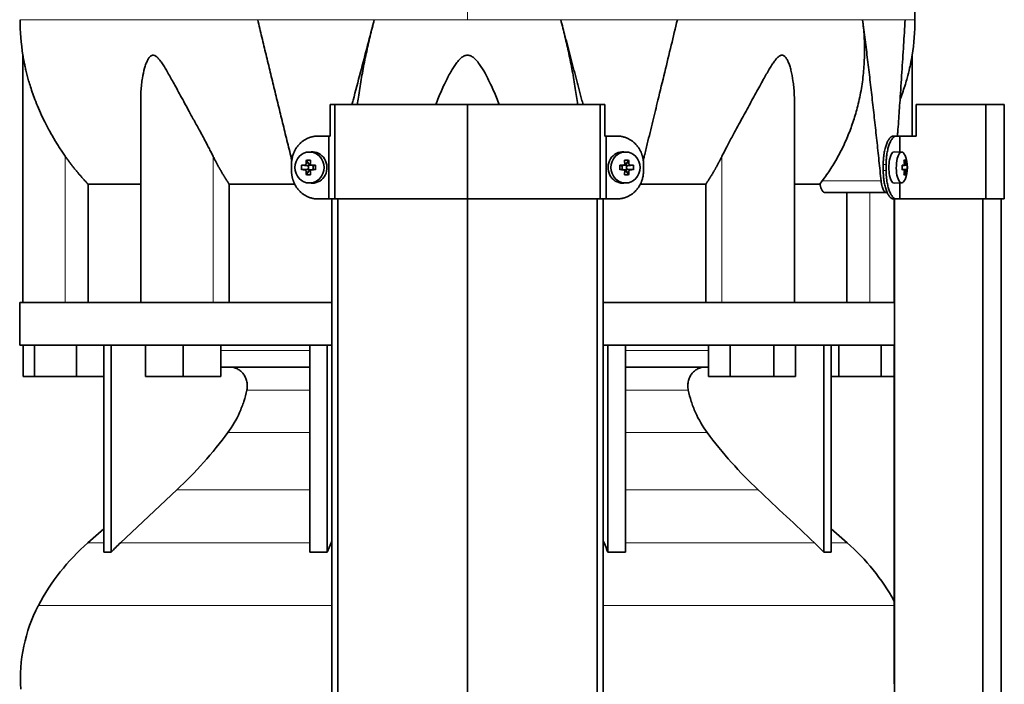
# Model space of a CAD drawing. Header units: millimetres. Extents: x 348 to 1239, y -1878 to 1712.
# Tile 21 of 28: x 355 to 669, y 765 to 976. Entities that reach past the tile are written whole.
import ezdxf

# ---------------------------------------------------------------- set-up
doc = ezdxf.new("R2010")
doc.units = ezdxf.units.MM
for name, color, linetype in [('M5X8_UNI7687', 7, 'Continuous'), ('MID_344-4', 7, 'Continuous'), ('VSI344-454_TERMI', 7, 'Continuous'), ('VSI344-454_TESTA', 7, 'Continuous'), ('VSI344_DIFFUSORE', 7, 'Continuous')]:
    doc.layers.add(name, color=color, linetype=linetype)

# ---------------------------------------------------------------- blocks, each defined once
blk = doc.blocks.new('SE')
at = {"layer": 'M5X8_UNI7687', "color": 7, "linetype": 'Continuous', "lineweight": 35}
for p, q in [((447.93, 934.22), (447.08, 934.15)), ((548.35, 934.15), (547.5, 934.22)), ((635.87, 934.16), (633.52, 934.23)), ((446.45, 931.57), (447.21, 930.27)), ((548.98, 931.57), (548.22, 930.27)), ((637.03, 931.57), (636.61, 931.26)), ((444.9, 929.93), (446.74, 929.77)), ((444.9, 928.54), (446.74, 928.7)), ((446.45, 926.9), (447.21, 928.2)), ((447.14, 928.67), (447.14, 929.8)), ((447.32, 929.98), (447.94, 929.98)), ((447.96, 928.48), (447.32, 928.48)), ((448.02, 929.97), (448.6, 929.77)), ((448.6, 928.7), (448.02, 928.5)), ((448.55, 929.79), (448.55, 928.68)), ((449.29, 929.93), (448.68, 929.77)), ((449.29, 928.54), (448.68, 928.7)), ((546.14, 929.93), (546.75, 929.77)), ((546.14, 928.54), (546.75, 928.7)), ((546.83, 929.77), (547.41, 929.97)), ((547.41, 928.5), (546.83, 928.7)), ((546.88, 928.68), (546.88, 929.79)), ((547.47, 929.98), (548.11, 929.98)), ((548.11, 928.48), (547.49, 928.48)), ((548.98, 926.9), (548.22, 928.2)), ((548.29, 929.8), (548.29, 928.67)), ((550.53, 929.93), (548.69, 929.77)), ((550.53, 928.54), (548.69, 928.7)), ((635.99, 929.89), (636.57, 929.95)), ((637.39, 929.94), (635.99, 929.82)), ((637.59, 929.93), (635.99, 929.81)), ((637.59, 928.54), (635.99, 928.66)), ((635.99, 928.65), (637.39, 928.52)), ((636.57, 928.52), (635.99, 928.58)), ((447.08, 924.32), (447.93, 924.25)), ((547.5, 924.25), (548.35, 924.32)), ((633.52, 924.23), (635.87, 924.3)), ((637.03, 926.9), (636.61, 927.21))]:
    blk.add_line(p, q, dxfattribs=at)
at = {"layer": 'M5X8_UNI7687', "color": 4, "linetype": 'Continuous', "lineweight": 9}
for p, q in [((446.74, 929.77), (445.89, 929.94)), ((445.89, 928.52), (446.74, 928.7)), ((446.36, 930.44), (447.21, 930.27)), ((447.21, 928.2), (446.36, 928.03)), ((448.16, 929.94), (448.68, 929.77)), ((448.68, 928.7), (448.16, 928.52)), ((546.75, 929.77), (547.27, 929.94)), ((547.27, 928.52), (546.75, 928.7)), ((548.22, 930.27), (549.07, 930.44)), ((549.07, 928.03), (548.22, 928.2)), ((549.54, 929.94), (548.69, 929.77)), ((548.69, 928.7), (549.54, 928.52)), ((635.99, 929.89), (636.57, 929.94)), ((636.57, 928.52), (635.99, 928.58)), ((636.73, 930.4), (637.22, 930.44)), ((637.22, 928.03), (636.73, 928.07))]:
    blk.add_line(p, q, dxfattribs=at)
at = {"layer": 'M5X8_UNI7687', "color": 7, "linetype": 'Continuous', "lineweight": 35}
for centre, radius, start, end in [((627.67, 929.23), 10, 337.7946, 22.2054), ((456.07, 929.23), 11.19, 176.4519, 183.5481), ((415.34, 929.23), 33.96, 358.8317, 1.1683), ((580.09, 929.23), 33.96, 178.8317, 181.1683), ((539.36, 929.23), 11.19, 356.4519, 3.5481), ((627.99, 929.23), 9.62, 355.8727, 4.1273)]:
    blk.add_arc(centre, radius, start, end, dxfattribs=at)
for centre in [(447.44, 929.23), (547.99, 929.23)]:
    blk.add_ellipse(centre, major_axis=(0, -4.93), ratio=0.939693, dxfattribs=at)
for centre, major_axis, ratio, start_param, end_param in [((448.29, 929.23), (0, -5), 0.939693, 0, 3.218028), ((547.14, 929.23), (0, -5), 0.939693, 3.065157, 6.283185), ((633.5, 929.23), (0, 5), 0.34202, 0, 3.151709), ((635.85, 929.23), (0, 4.93), 0.34202, 0, 3.839001), ((635.85, 929.23), (0, 4.93), 0.34202, 5.585777, 6.283185), ((450.55, 929.23), (0, 10), 0.422618, 1.335108, 1.449667), ((449.66, 926.17), (-8.99, 2.22), 0.549436, -1.223909, -1.074217), ((450.26, 929.23), (0, 10), 0.258819, 1.335108, 1.449667), ((545.77, 926.17), (8.99, 2.22), 0.549436, 1.074217, 1.223909), ((545.17, 929.23), (0, 10), 0.258819, -1.449667, -1.335108), ((544.88, 929.23), (0, 10), 0.422618, -1.449667, -1.335108), ((629.75, 926.17), (7.67, 5.19), 0.199978, 0.212267, 0.361959), ((627.74, 929.23), (0, 10), 0.906308, 4.833518, 4.948078), ((627.63, 929.23), (0, 10), 0.965926, 4.833518, 4.948078), ((450.41, 929.08), (-9.99, 0.3), 0.0819, -1.099374, -0.984815), ((450.41, 929.39), (-9.99, -0.3), 0.0819, 0.984815, 1.099374), ((450.55, 929.23), (0, -10), 0.422618, -1.449667, -1.335108), ((446.74, 930.27), (0.805, -0.118), 0.613124, 4.809424, 5.327625), ((446.74, 928.2), (0.805, 0.118), 0.613124, 0.95556, 1.473761), ((446.91, 930.24), (0.03, -0.501), 0.939258, 0.461161, 0.987959), ((446.91, 928.23), (0.03, 0.501), 0.939258, 5.295226, 5.822024), ((446.74, 930.27), (0.521, -0.505), 0.511875, 0.559691, 1.077892), ((446.74, 928.2), (0.521, 0.505), 0.511875, 5.205293, 5.723494), ((450.26, 929.23), (0, -10), 0.258819, -1.449667, -1.335108), ((450.41, 929.08), (-9.99, 0.3), 0.0819, -1.456192, -1.341632), ((450.41, 929.39), (-9.99, -0.3), 0.0819, 1.341632, 1.456192), ((448.69, 930.27), (0.052, 0.506), 0.51441, 3.025925, 3.331693), ((448.69, 928.2), (0.052, -0.506), 0.51441, 2.951492, 3.25726), ((545.02, 929.08), (9.99, 0.3), 0.0819, 1.341632, 1.456192), ((545.02, 929.39), (9.99, -0.3), 0.0819, -1.456192, -1.341632), ((546.74, 930.27), (-0.052, 0.506), 0.51441, 2.951492, 3.25726), ((546.74, 928.2), (-0.052, -0.506), 0.51441, 3.025925, 3.331693), ((545.17, 929.23), (0, -10), 0.258819, 1.335108, 1.449667), ((548.69, 930.27), (-0.521, -0.505), 0.511875, 5.205293, 5.723494), ((548.52, 930.24), (-0.03, -0.501), 0.939258, 5.295226, 5.822024), ((548.52, 928.23), (-0.03, 0.501), 0.939258, 0.461161, 0.987959), ((548.69, 928.2), (-0.521, 0.505), 0.511875, 0.559691, 1.077892), ((548.69, 930.27), (-0.805, -0.118), 0.613124, 0.95556, 1.473761), ((548.69, 928.2), (-0.805, 0.118), 0.613124, 4.809424, 5.327625), ((544.88, 929.23), (0, -10), 0.422618, 1.335108, 1.449667), ((545.02, 929.08), (9.99, 0.3), 0.0819, 0.984815, 1.099374), ((545.02, 929.39), (9.99, -0.3), 0.0819, -1.099374, -0.984815), ((627.69, 929.08), (9.97, 0.82), 0.029809, 0.468971, 0.583531), ((630.8, 929.23), (0, -9.26), 0.562348, 1.49595, 1.645642), ((627.69, 929.39), (9.97, -0.82), 0.029809, -0.583531, -0.468971), ((627.74, 929.23), (0, -10), 0.906308, 1.335108, 1.449667), ((627.63, 929.23), (0, -10), 0.965926, 1.335108, 1.449667), ((627.69, 929.08), (9.97, 0.82), 0.029809, 0.112154, 0.226713), ((627.69, 929.39), (9.97, -0.82), 0.029809, -0.226713, -0.112154), ((449.66, 932.3), (-8.99, -2.22), 0.549436, 1.074217, 1.223909), ((545.77, 932.3), (8.99, -2.22), 0.549436, -1.223909, -1.074217), ((629.75, 932.3), (7.67, -5.19), 0.199978, -0.361959, -0.212267), ((448.29, 929.23), (0, -5), 0.939693, 6.20675, 6.283185), ((547.14, 929.23), (0, -5), 0.939693, 0, 0.076435)]:
    blk.add_ellipse(centre, major_axis=major_axis, ratio=ratio, start_param=start_param, end_param=end_param, dxfattribs=at)
for points in [[(445.89, 929.94), (445.91, 929.94), (445.94, 929.95), (445.98, 929.95), (446.02, 929.97), (446.06, 929.98), (446.1, 930), (446.14, 930.03), (446.18, 930.06), (446.21, 930.09), (446.25, 930.13), (446.27, 930.17), (446.3, 930.21), (446.32, 930.25), (446.33, 930.3), (446.35, 930.34), (446.36, 930.39), (446.36, 930.43), (446.36, 930.44)], [(446.36, 928.03), (446.36, 928.04), (446.36, 928.08), (446.35, 928.13), (446.33, 928.17), (446.32, 928.22), (446.3, 928.26), (446.27, 928.3), (446.25, 928.34), (446.21, 928.38), (446.18, 928.41), (446.14, 928.44), (446.1, 928.47), (446.06, 928.49), (446.02, 928.5), (445.98, 928.51), (445.94, 928.52), (445.91, 928.52), (445.89, 928.52)], [(447.69, 930.44), (447.69, 930.43), (447.69, 930.39), (447.7, 930.34), (447.71, 930.3), (447.72, 930.25), (447.74, 930.21), (447.77, 930.17), (447.79, 930.13), (447.82, 930.09), (447.86, 930.06), (447.9, 930.03), (447.94, 930), (447.98, 929.98), (448.02, 929.97), (448.07, 929.95), (448.11, 929.95), (448.15, 929.94), (448.16, 929.94)], [(448.16, 928.52), (448.15, 928.52), (448.11, 928.52), (448.07, 928.51), (448.02, 928.5), (447.98, 928.49), (447.94, 928.47), (447.9, 928.44), (447.86, 928.41), (447.82, 928.38), (447.79, 928.34), (447.77, 928.3), (447.74, 928.26), (447.72, 928.22), (447.71, 928.17), (447.7, 928.13), (447.69, 928.08), (447.69, 928.04), (447.69, 928.03)], [(547.27, 929.94), (547.28, 929.94), (547.32, 929.95), (547.36, 929.95), (547.41, 929.97), (547.45, 929.98), (547.49, 930), (547.53, 930.03), (547.57, 930.06), (547.61, 930.09), (547.64, 930.13), (547.66, 930.17), (547.69, 930.21), (547.71, 930.25), (547.72, 930.3), (547.73, 930.34), (547.74, 930.39), (547.74, 930.43), (547.74, 930.44)], [(547.74, 928.03), (547.74, 928.04), (547.74, 928.08), (547.73, 928.13), (547.72, 928.17), (547.71, 928.22), (547.69, 928.26), (547.66, 928.3), (547.64, 928.34), (547.61, 928.38), (547.57, 928.41), (547.53, 928.44), (547.49, 928.47), (547.45, 928.49), (547.41, 928.5), (547.36, 928.51), (547.32, 928.52), (547.28, 928.52), (547.27, 928.52)], [(549.07, 930.44), (549.07, 930.43), (549.07, 930.39), (549.08, 930.34), (549.1, 930.3), (549.11, 930.25), (549.13, 930.21), (549.16, 930.17), (549.19, 930.13), (549.22, 930.09), (549.25, 930.06), (549.29, 930.03), (549.33, 930), (549.37, 929.98), (549.41, 929.97), (549.45, 929.95), (549.49, 929.95), (549.52, 929.94), (549.54, 929.94)], [(549.54, 928.52), (549.52, 928.52), (549.49, 928.52), (549.45, 928.51), (549.41, 928.5), (549.37, 928.49), (549.33, 928.47), (549.29, 928.44), (549.25, 928.41), (549.22, 928.38), (549.19, 928.34), (549.16, 928.3), (549.13, 928.26), (549.11, 928.22), (549.1, 928.17), (549.08, 928.13), (549.07, 928.08), (549.07, 928.04), (549.07, 928.03)], [(636.57, 929.94), (636.57, 929.94), (636.59, 929.95), (636.61, 929.95), (636.63, 929.97), (636.65, 929.98), (636.66, 930), (636.68, 930.03), (636.7, 930.06), (636.71, 930.09), (636.72, 930.13), (636.73, 930.17), (636.74, 930.21), (636.74, 930.25), (636.74, 930.3), (636.74, 930.34), (636.74, 930.39), (636.74, 930.43), (636.74, 930.44)], [(636.74, 928.03), (636.74, 928.04), (636.74, 928.08), (636.74, 928.13), (636.74, 928.17), (636.74, 928.22), (636.74, 928.26), (636.73, 928.3), (636.72, 928.34), (636.71, 928.38), (636.7, 928.41), (636.68, 928.44), (636.66, 928.47), (636.65, 928.49), (636.63, 928.5), (636.61, 928.51), (636.59, 928.52), (636.57, 928.52), (636.57, 928.52)], [(637.22, 930.44), (637.22, 930.43), (637.23, 930.39), (637.24, 930.34), (637.24, 930.3), (637.25, 930.25), (637.26, 930.21), (637.27, 930.17), (637.28, 930.13), (637.3, 930.09), (637.31, 930.06), (637.32, 930.03), (637.33, 930), (637.34, 929.98), (637.36, 929.97), (637.37, 929.95), (637.38, 929.95), (637.39, 929.94), (637.39, 929.94)], [(637.39, 928.52), (637.39, 928.52), (637.38, 928.52), (637.37, 928.51), (637.36, 928.5), (637.34, 928.49), (637.33, 928.47), (637.32, 928.44), (637.31, 928.41), (637.3, 928.38), (637.28, 928.34), (637.27, 928.3), (637.26, 928.26), (637.25, 928.22), (637.24, 928.17), (637.24, 928.13), (637.23, 928.08), (637.22, 928.04), (637.22, 928.03)]]:
    blk.add_open_spline(points, degree=3, dxfattribs=at)
at = {"layer": 'MID_344-4', "color": 7, "linetype": 'Continuous', "lineweight": 35}
for p, q in [((454.51, 919.23), (454.51, 47.23)), ((456.48, 47.23), (456.48, 919.23)), ((497.72, 47.23), (497.72, 919.23)), ((538.95, 47.23), (538.95, 919.23)), ((540.92, 919.23), (540.92, 47.23)), ((633.51, 919.23), (633.51, 886.23)), ((633.58, 919.23), (633.58, 47.23)), ((661.72, 47.23), (661.72, 919.23)), ((667.51, 47.23), (667.51, 919.23)), ((633.51, 872.73), (633.51, 768.79))]:
    blk.add_line(p, q, dxfattribs=at)
at = {"layer": 'VSI344-454_TERMI', "color": 7, "linetype": 'Continuous', "lineweight": 35}
for p, q in [((455.53, 949.23), (453.99, 949.23)), ((453.99, 949.23), (453.99, 939.23)), ((497.72, 949.23), (455.53, 949.23)), ((455.53, 949.23), (455.53, 919.23)), ((539.9, 949.23), (497.72, 949.23)), ((497.72, 949.23), (497.72, 919.23)), ((541.44, 949.23), (539.9, 949.23)), ((539.9, 949.23), (539.9, 919.23)), ((541.44, 949.23), (541.44, 939.23)), ((662.6, 949.23), (640.5, 949.23)), ((640.5, 949.23), (640.5, 939.23)), ((668.52, 949.23), (662.6, 949.23)), ((662.6, 949.23), (662.6, 919.23)), ((668.52, 949.23), (668.52, 919.23)), ((450.12, 939.23), (453.63, 939.23)), ((453.63, 919.23), (453.63, 939.23)), ((453.63, 939.23), (453.99, 939.23)), ((541.8, 939.23), (541.44, 939.23)), ((545.31, 939.23), (541.8, 939.23)), ((541.8, 939.23), (541.8, 919.23)), ((633.23, 939.23), (634.15, 939.23)), ((634.15, 939.23), (635.33, 939.23)), ((635.33, 934.18), (635.33, 939.23)), ((635.33, 939.23), (640.5, 939.23)), ((441.72, 928.23), (441.72, 930.23)), ((553.72, 928.23), (553.72, 930.23)), ((630, 928.23), (630, 930.23)), ((630.92, 928.23), (630.92, 930.23)), ((635.33, 919.23), (635.33, 924.29)), ((450.12, 919.23), (453.63, 919.23)), ((455.53, 919.23), (453.63, 919.23)), ((497.72, 919.23), (455.53, 919.23)), ((539.9, 919.23), (497.72, 919.23)), ((541.8, 919.23), (539.9, 919.23)), ((545.31, 919.23), (541.8, 919.23)), ((634.15, 919.23), (633.23, 919.23)), ((634.15, 919.23), (635.33, 919.23)), ((662.6, 919.23), (635.33, 919.23)), ((668.52, 919.23), (662.6, 919.23))]:
    blk.add_line(p, q, dxfattribs=at)
at = {"layer": 'VSI344-454_TERMI', "color": 4, "linetype": 'Continuous', "lineweight": 9}
for p, q in [((630, 930.23), (630.92, 930.23)), ((630.92, 928.23), (630, 928.23))]:
    blk.add_line(p, q, dxfattribs=at)
at = {"layer": 'VSI344-454_TERMI', "color": 7, "linetype": 'Continuous', "lineweight": 35}
for points, knots in [([(450.12, 939.23), (450.03, 939.23), (449.84, 939.23), (449.56, 939.22), (449.28, 939.19), (449.01, 939.16), (448.74, 939.12), (448.47, 939.06), (448.2, 939), (447.93, 938.93), (447.66, 938.85), (447.4, 938.76), (447.14, 938.66), (446.71, 938.48), (446.13, 938.19), (445.42, 937.73), (444.76, 937.21), (444.15, 936.61), (443.59, 935.95), (443.1, 935.24), (442.68, 934.48), (442.37, 933.77), (442.15, 933.13), (441.99, 932.56), (441.87, 931.99), (441.78, 931.41), (441.73, 930.83), (441.72, 930.43), (441.72, 930.23)], [0, 0, 0, 0, 0.021018, 0.041934, 0.062771, 0.08355, 0.104295, 0.125028, 0.145771, 0.166547, 0.187379, 0.208288, 0.229298, 0.250429, 0.312489, 0.374705, 0.437522, 0.500061, 0.562591, 0.625422, 0.687637, 0.749714, 0.79185, 0.833578, 0.875077, 0.916526, 0.958107, 1, 1, 1, 1]), ([(553.72, 930.23), (553.71, 930.33), (553.71, 930.53), (553.7, 930.83), (553.68, 931.12), (553.65, 931.41), (553.61, 931.7), (553.56, 931.99), (553.5, 932.28), (553.43, 932.56), (553.36, 932.85), (553.28, 933.13), (553.18, 933.41), (553.02, 933.86), (552.75, 934.48), (552.33, 935.24), (551.84, 935.95), (551.28, 936.61), (550.67, 937.21), (550.01, 937.73), (549.3, 938.19), (548.64, 938.52), (548.04, 938.76), (547.5, 938.94), (546.97, 939.07), (546.42, 939.16), (545.87, 939.22), (545.5, 939.23), (545.31, 939.23)], [0, 0, 0, 0, 0.020996, 0.041893, 0.062713, 0.083477, 0.104209, 0.124931, 0.145666, 0.166436, 0.187264, 0.208173, 0.229184, 0.250319, 0.312379, 0.374611, 0.437429, 0.499972, 0.562503, 0.625328, 0.687536, 0.749604, 0.791737, 0.833471, 0.874985, 0.916457, 0.958069, 1, 1, 1, 1]), ([(630, 930.23), (630, 930.33), (630, 930.53), (630.01, 930.83), (630.02, 931.12), (630.03, 931.41), (630.05, 931.7), (630.07, 931.99), (630.09, 932.28), (630.12, 932.56), (630.15, 932.85), (630.18, 933.13), (630.22, 933.41), (630.29, 933.86), (630.4, 934.48), (630.58, 935.24), (630.78, 935.95), (631, 936.61), (631.24, 937.21), (631.5, 937.73), (631.77, 938.19), (632.02, 938.52), (632.25, 938.76), (632.44, 938.94), (632.64, 939.07), (632.84, 939.16), (633.03, 939.22), (633.16, 939.23), (633.23, 939.23)], [0, 0, 0, 0, 0.020997, 0.041893, 0.062713, 0.083477, 0.104209, 0.124931, 0.145666, 0.166436, 0.187265, 0.208173, 0.229184, 0.250319, 0.312379, 0.374611, 0.437429, 0.499972, 0.562502, 0.625327, 0.687534, 0.749602, 0.791735, 0.833469, 0.874983, 0.916456, 0.958068, 1, 1, 1, 1]), ([(634.15, 939.23), (634.12, 939.23), (634.05, 939.23), (633.96, 939.22), (633.86, 939.19), (633.76, 939.16), (633.66, 939.12), (633.56, 939.06), (633.47, 939), (633.37, 938.93), (633.27, 938.85), (633.17, 938.76), (633.07, 938.66), (632.91, 938.48), (632.69, 938.19), (632.42, 937.73), (632.16, 937.21), (631.92, 936.61), (631.7, 935.95), (631.5, 935.24), (631.33, 934.48), (631.2, 933.77), (631.1, 933.13), (631.04, 932.56), (630.99, 931.99), (630.95, 931.41), (630.93, 930.83), (630.92, 930.43), (630.92, 930.23)], [0, 0, 0, 0, 0.021018, 0.041934, 0.062771, 0.08355, 0.104295, 0.125028, 0.145771, 0.166547, 0.187379, 0.208288, 0.229298, 0.250429, 0.312489, 0.374705, 0.437522, 0.500061, 0.562591, 0.625422, 0.687637, 0.749714, 0.79185, 0.833578, 0.875077, 0.916526, 0.958107, 1, 1, 1, 1]), ([(441.72, 928.23), (441.72, 928.14), (441.72, 927.94), (441.73, 927.64), (441.75, 927.35), (441.78, 927.06), (441.82, 926.77), (441.87, 926.48), (441.93, 926.19), (442, 925.91), (442.07, 925.62), (442.15, 925.34), (442.25, 925.06), (442.41, 924.61), (442.68, 923.98), (443.1, 923.23), (443.59, 922.52), (444.15, 921.86), (444.76, 921.26), (445.42, 920.74), (446.13, 920.28), (446.79, 919.95), (447.39, 919.71), (447.93, 919.53), (448.46, 919.4), (449.01, 919.3), (449.56, 919.25), (449.93, 919.24), (450.12, 919.23)], [0, 0, 0, 0, 0.020996, 0.041893, 0.062713, 0.083477, 0.104209, 0.124931, 0.145666, 0.166436, 0.187264, 0.208173, 0.229184, 0.250319, 0.312379, 0.374611, 0.437429, 0.499972, 0.562503, 0.625328, 0.687536, 0.749604, 0.791737, 0.833471, 0.874985, 0.916457, 0.958069, 1, 1, 1, 1]), ([(545.31, 919.23), (545.4, 919.24), (545.59, 919.24), (545.87, 919.25), (546.15, 919.28), (546.42, 919.31), (546.69, 919.35), (546.97, 919.4), (547.23, 919.47), (547.5, 919.54), (547.77, 919.62), (548.03, 919.71), (548.29, 919.81), (548.72, 919.99), (549.3, 920.28), (550.01, 920.74), (550.67, 921.26), (551.28, 921.86), (551.84, 922.52), (552.33, 923.23), (552.75, 923.98), (553.06, 924.7), (553.28, 925.34), (553.44, 925.9), (553.56, 926.48), (553.65, 927.06), (553.71, 927.64), (553.71, 928.04), (553.72, 928.23)], [0, 0, 0, 0, 0.021018, 0.041934, 0.062771, 0.08355, 0.104295, 0.125028, 0.145771, 0.166547, 0.187379, 0.208288, 0.229298, 0.250429, 0.312489, 0.374705, 0.437522, 0.500061, 0.562591, 0.625422, 0.687637, 0.749714, 0.79185, 0.833578, 0.875077, 0.916526, 0.958107, 1, 1, 1, 1]), ([(633.23, 919.23), (633.2, 919.24), (633.13, 919.24), (633.03, 919.25), (632.93, 919.28), (632.84, 919.31), (632.74, 919.35), (632.64, 919.4), (632.54, 919.47), (632.44, 919.54), (632.35, 919.62), (632.25, 919.71), (632.15, 919.81), (631.99, 919.99), (631.77, 920.28), (631.5, 920.74), (631.24, 921.26), (631, 921.86), (630.78, 922.52), (630.58, 923.23), (630.4, 923.98), (630.28, 924.7), (630.18, 925.34), (630.12, 925.9), (630.06, 926.48), (630.03, 927.06), (630.01, 927.64), (630, 928.04), (630, 928.23)], [0, 0, 0, 0, 0.021018, 0.041935, 0.062772, 0.083551, 0.104297, 0.125029, 0.145773, 0.166549, 0.187381, 0.20829, 0.2293, 0.250431, 0.312491, 0.374707, 0.437523, 0.500061, 0.562591, 0.625422, 0.687637, 0.749714, 0.79185, 0.833578, 0.875076, 0.916526, 0.958107, 1, 1, 1, 1]), ([(630.92, 928.23), (630.92, 928.14), (630.92, 927.94), (630.93, 927.64), (630.94, 927.35), (630.95, 927.06), (630.97, 926.77), (630.99, 926.48), (631.01, 926.19), (631.04, 925.91), (631.07, 925.62), (631.11, 925.34), (631.14, 925.06), (631.21, 924.61), (631.33, 923.98), (631.5, 923.23), (631.7, 922.52), (631.92, 921.86), (632.16, 921.26), (632.42, 920.74), (632.69, 920.28), (632.95, 919.95), (633.17, 919.71), (633.37, 919.53), (633.56, 919.4), (633.76, 919.3), (633.96, 919.25), (634.09, 919.24), (634.15, 919.23)], [0, 0, 0, 0, 0.020996, 0.041893, 0.062713, 0.083477, 0.104209, 0.124931, 0.145666, 0.166436, 0.187264, 0.208173, 0.229184, 0.250319, 0.312379, 0.374611, 0.437429, 0.499972, 0.562503, 0.625328, 0.687536, 0.749604, 0.791737, 0.833471, 0.874985, 0.916457, 0.958069, 1, 1, 1, 1])]:
    blk.add_open_spline(points, degree=3, knots=knots, dxfattribs=at)
at = {"layer": 'VSI344-454_TESTA', "color": 4, "linetype": 'Continuous', "lineweight": 9}
for p, q in [((497.72, 1112.69), (497.72, 976.27)), ((468.05, 976.26), (430.94, 976.26)), ((564.49, 976.26), (527.38, 976.26)), ((636.95, 976.26), (623.44, 976.26)), ((369.72, 886.23), (369.72, 932.81)), ((416.75, 886.23), (416.75, 932.81)), ((578.68, 886.23), (578.68, 932.81)), ((610.57, 924.94), (629.32, 924.94)), ((625.72, 886.23), (625.72, 921.23))]:
    blk.add_line(p, q, dxfattribs=at)
at = {"layer": 'VSI344-454_TESTA', "color": 7, "linetype": 'Continuous', "lineweight": 35}
for p, q in [((356.22, 965), (356.22, 886.23)), ((639.22, 939.23), (639.22, 965)), ((393.71, 950.6), (393.71, 886.23)), ((601.72, 886.23), (601.72, 950.6)), ((609.85, 923.94), (610.58, 924.94)), ((376.97, 923.94), (376.97, 886.23)), ((442.73, 923.94), (421.88, 923.94)), ((421.88, 923.94), (421.88, 886.23)), ((573.55, 923.94), (552.7, 923.94)), ((573.55, 923.94), (573.55, 886.23)), ((609.85, 923.94), (601.83, 923.94)), ((611.48, 921.23), (631.08, 921.23)), ((618.46, 921.23), (618.46, 886.23))]:
    blk.add_line(p, q, dxfattribs=at)
for centre, start, end in [((431.68, 976.36), 180.0677, 188.5933), ((563.75, 976.36), 351.4069, 359.9323)]:
    blk.add_arc(centre, 76.32, start, end, dxfattribs=at)
for points, degree, knots in [([(640.05, 976.27), (640.02, 980.65), (639.95, 988.47), (639.71, 1001.62), (639.19, 1014.92), (638.28, 1028.37), (636.79, 1041.84), (634.73, 1053.85), (632.18, 1064.32), (629.31, 1073.17), (625.93, 1081.74), (622.2, 1090.01), (618.54, 1098), (615.26, 1105.67), (613.79, 1110.29), (613.02, 1112.75)], 3, [0, 0, 0, 0, 0.084988, 0.1795, 0.274612, 0.370212, 0.466379, 0.563594, 0.629668, 0.695881, 0.761625, 0.826091, 0.888934, 0.950027, 1, 1, 1, 1]), ([(460.96, 949.23), (461.08, 949.69), (461.98, 953.14), (463.62, 959.43), (465.87, 967.99), (467.33, 973.55), (468.05, 976.26)], 3, [0.473282, 0.473282, 0.473282, 0.473282, 0.5000272, 0.6747049, 0.8413625, 1, 1, 1, 1]), ([(468.05, 976.26), (467.82, 975.38), (467.36, 973.61), (466.71, 970.94), (466.07, 968.23), (465.47, 965.5), (464.9, 962.74), (464.37, 959.97), (463.87, 957.18), (463.41, 954.38), (463.01, 951.73), (462.78, 950.01), (462.67, 949.23)], 3, [0, 0, 0, 0, 0.047428, 0.0954655, 0.1441115, 0.1933651, 0.2432253, 0.2936913, 0.3447621, 0.3964371, 0.4487155, 0.4934861, 0.4934861, 0.4934861, 0.4934861]), ([(532.76, 949.23), (532.54, 950.93), (532.03, 954.48), (531.09, 959.92), (529.98, 965.46), (528.76, 970.9), (527.83, 974.49), (527.38, 976.26)], 3, [0.5065635, 0.5065635, 0.5065635, 0.5065635, 0.6036235, 0.7063566, 0.8066685, 0.9045521, 1, 1, 1, 1]), ([(553.61, 931.46), (553.73, 931.95), (554.16, 933.7), (554.89, 936.67), (555.79, 940.34), (556.66, 943.88), (557.49, 947.29), (558.76, 952.5), (560.44, 959.43), (562.51, 967.99), (563.84, 973.55), (564.49, 976.26)], 3, [0.1270495, 0.1270495, 0.1270495, 0.1270495, 0.1554786, 0.2294336, 0.3008657, 0.369775, 0.4361614, 0.5000249, 0.6746983, 0.8413566, 1, 1, 1, 1]), ([(610.57, 924.94), (611.05, 925.59), (612, 926.88), (613.34, 928.88), (614.6, 930.93), (615.79, 933.03), (616.9, 935.18), (617.93, 937.36), (618.88, 939.58), (619.76, 941.84), (620.55, 944.13), (621.26, 946.45), (622.18, 949.85), (623.11, 954.34), (623.83, 959.92), (624.1, 965.46), (624.01, 970.9), (623.63, 974.49), (623.44, 976.26)], 3, [0, 0, 0, 0, 0.045711, 0.091341, 0.136891, 0.182361, 0.227753, 0.273067, 0.318303, 0.363461, 0.408543, 0.453548, 0.498475, 0.603623, 0.706357, 0.806668, 0.904552, 1, 1, 1, 1]), ([(634.53, 939.23), (634.55, 939.62), (634.67, 941.18), (634.87, 943.88), (635.11, 947.29), (635.47, 952.5), (635.93, 959.43), (636.47, 967.99), (636.79, 973.55), (636.95, 976.26)], 3, [0.2784556, 0.2784556, 0.2784556, 0.2784556, 0.3008657, 0.369775, 0.4361614, 0.5000249, 0.6746983, 0.8413566, 1, 1, 1, 1]), ([(416.75, 932.81), (416.54, 933.24), (416.1, 934.13), (415.39, 935.5), (414.58, 937.05), (413.64, 938.8), (412.33, 941.24), (410.75, 944.12), (409.02, 947.29), (407.48, 950.11), (406.11, 952.61), (404.91, 954.82), (403.53, 957.33), (402.27, 959.58), (401.08, 961.56), (400.26, 962.8), (399.47, 963.84), (398.67, 964.64), (397.82, 965.06), (397.01, 964.87), (396.37, 964.21), (395.83, 963.28), (395.37, 962.15), (394.78, 960.29), (394.32, 958.12), (393.97, 955.64), (393.78, 953.46), (393.71, 951.75), (393.71, 950.79), (393.71, 950.6)], 3, [0, 0, 0, 0, 0.020247, 0.0413012, 0.0631676, 0.0911499, 0.1206822, 0.1725651, 0.2189806, 0.2600001, 0.2962057, 0.3283254, 0.3570821, 0.4069553, 0.4285992, 0.4484587, 0.4665056, 0.4826091, 0.4971306, 0.5113122, 0.5266668, 0.543344, 0.562023, 0.5826937, 0.6304427, 0.6595254, 0.6923195, 0.7261108, 0.7344062, 0.7344062, 0.7344062, 0.7344062]), ([(601.72, 950.6), (601.72, 951.3), (601.69, 952.73), (601.54, 954.82), (601.24, 957.33), (600.82, 959.58), (600.26, 961.56), (599.81, 962.8), (599.3, 963.84), (598.7, 964.64), (597.96, 965.06), (597.1, 964.87), (596.3, 964.21), (595.52, 963.28), (594.73, 962.15), (593.57, 960.29), (592.34, 958.12), (590.97, 955.64), (589.79, 953.46), (588.54, 951.19), (586.88, 948.14), (585.13, 944.96), (583.37, 941.73), (581.83, 938.88), (580.24, 935.92), (579.18, 933.81), (578.68, 932.81)], 3, [0.2656245, 0.2656245, 0.2656245, 0.2656245, 0.2962057, 0.3283254, 0.3570821, 0.4069553, 0.4285992, 0.4484587, 0.4665056, 0.4826091, 0.4971306, 0.5113122, 0.5266668, 0.543344, 0.562023, 0.5826937, 0.6304427, 0.6595254, 0.6923195, 0.7261108, 0.7592332, 0.8259403, 0.8657684, 0.9022453, 0.9533075, 1, 1, 1, 1]), ([(369.72, 932.81), (369.42, 933.24), (368.81, 934.13), (367.9, 935.5), (366.92, 937.05), (365.86, 938.8), (364.48, 941.24), (362.98, 944.12), (361.51, 947.29), (360.34, 950.11), (359.41, 952.61), (358.67, 954.82), (357.91, 957.33), (357.32, 959.58), (356.87, 961.56), (356.61, 962.8), (356.41, 963.84), (356.27, 964.64), (356.22, 964.95), (356.22, 964.97), (356.22, 964.97)], 3, [0, 0, 0, 0, 0.020247, 0.0413012, 0.0631676, 0.0911499, 0.1206822, 0.1725651, 0.2189806, 0.2600001, 0.2962057, 0.3283254, 0.3570821, 0.4069553, 0.4285992, 0.4484587, 0.4665056, 0.4826091, 0.4971306, 0.5000371, 0.5000371, 0.5000371, 0.5000371]), ([(507.78, 949.23), (507.5, 949.99), (506.67, 952.17), (505.21, 955.53), (503.43, 959.07), (501.85, 961.69), (500.6, 963.29), (499.65, 964.21), (498.79, 964.79), (497.71, 965.06), (496.63, 964.79), (495.67, 964.13), (494.75, 963.18), (493.88, 962.05), (492.99, 960.71), (491.77, 958.61), (490.21, 955.51), (488.76, 952.16), (487.93, 949.99), (487.65, 949.23)], 3, [0.2456134, 0.2456134, 0.2456134, 0.2456134, 0.2789295, 0.3409942, 0.392778, 0.4359518, 0.4604978, 0.4716154, 0.4871189, 0.5000341, 0.5129562, 0.5284792, 0.5444389, 0.5641957, 0.583938, 0.6074587, 0.6593255, 0.7214848, 0.7543968, 0.7543968, 0.7543968, 0.7543968]), ([(639.21, 964.97), (639.21, 964.97), (639.19, 964.83), (639.08, 964.21), (638.92, 963.28), (638.69, 962.15), (638.28, 960.29), (637.74, 958.12), (637.02, 955.64), (636.31, 953.46), (635.73, 951.84), (635.4, 950.97), (635.36, 950.86)], 3, [0.500037, 0.500037, 0.500037, 0.500037, 0.5113122, 0.5266668, 0.543344, 0.562023, 0.5826937, 0.6304427, 0.6595254, 0.6923195, 0.7261108, 0.7306461, 0.7306461, 0.7306461, 0.7306461]), ([(376.97, 923.94), (374.97, 926.04), (373.16, 928.26), (371.35, 930.47), (369.72, 932.81)], 2, [0, 0, 0, 0.5, 0.5, 1, 1, 1]), ([(421.88, 923.94), (420.47, 926.04), (419.18, 928.26), (417.91, 930.47), (416.75, 932.81)], 2, [0, 0, 0, 0.5, 0.5, 1, 1, 1]), ([(578.68, 932.81), (577.52, 930.47), (576.25, 928.26), (574.96, 926.04), (573.55, 923.94)], 2, [0, 0, 0, 0.5, 0.5, 1, 1, 1]), ([(629.32, 924.94), (629.32, 924.86), (629.34, 924.71), (629.37, 924.49), (629.4, 924.27), (629.44, 924.06), (629.48, 923.85), (629.52, 923.65), (629.61, 923.29), (629.76, 922.8), (629.98, 922.25), (630.24, 921.81), (630.46, 921.53), (630.65, 921.38), (630.79, 921.3), (630.94, 921.24), (631.03, 921.24), (631.08, 921.23)], 3, [0, 0, 0, 0, 0.036137, 0.072006, 0.107687, 0.143258, 0.1788, 0.214393, 0.250117, 0.375419, 0.499764, 0.624342, 0.749875, 0.812239, 0.874428, 0.936872, 1, 1, 1, 1]), ([(376.97, 923.94), (377.6, 923.94), (378.63, 923.94), (381.47, 923.94), (383.28, 923.94), (387.64, 923.94), (390.19, 923.94), (393.26, 923.94), (393.43, 923.94), (393.59, 923.94)], 3, [0, 0, 0, 0, 0.25, 0.25, 0.5, 0.5, 0.75, 0.75, 0.764371, 0.764371, 0.764371, 0.764371]), ([(611.48, 921.23), (611.46, 921.24), (611.4, 921.24), (611.32, 921.25), (611.24, 921.28), (611.17, 921.31), (611.09, 921.36), (610.95, 921.45), (610.77, 921.63), (610.55, 921.94), (610.34, 922.33), (610.18, 922.72), (610.07, 923.07), (609.99, 923.34), (609.91, 923.63), (609.87, 923.84), (609.85, 923.94)], 3, [0, 0, 0, 0, 0.041685, 0.083129, 0.124417, 0.165635, 0.206869, 0.248205, 0.373034, 0.498358, 0.621809, 0.745536, 0.809628, 0.873199, 0.936554, 1, 1, 1, 1])]:
    blk.add_open_spline(points, degree=degree, knots=knots, dxfattribs=at)
at = {"layer": 'VSI344-454_TESTA', "color": 4, "linetype": 'Continuous', "lineweight": 9}
for points, weights in [([(355.36, 976.27), (355.36, 976.27), (387.38, 976.26), (430.94, 976.26)], [0.630185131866, 0.663633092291, 0.786904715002, 1]), ([(468.05, 976.26), (477.81, 976.27), (487.74, 976.27), (497.72, 976.27)], [1, 0.996331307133, 0.996331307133, 1])]:
    blk.add_rational_spline(points, weights, degree=3, dxfattribs=at)
at = {"layer": 'VSI344-454_TESTA', "color": 7, "linetype": 'Continuous', "lineweight": 35}
for points in [[(441.82, 931.49), (436.27, 953.96), (430.94, 976.26)], [(534.47, 949.23), (530.95, 962.78), (527.38, 976.26)], [(629.32, 924.94), (626.68, 950.72), (623.44, 976.26)]]:
    blk.add_open_spline(points, degree=2, dxfattribs=at)
at = {"layer": 'VSI344-454_TESTA', "color": 4, "linetype": 'Continuous', "lineweight": 9}
for points in [[(527.38, 976.26), (517.64, 976.27), (507.68, 976.27), (497.72, 976.27)], [(640.07, 976.27), (640.07, 976.27), (639.02, 976.27), (636.95, 976.26)]]:
    blk.add_open_spline(points, degree=3, dxfattribs=at)
blk.add_open_spline([(623.44, 976.26), (620.13, 976.27), (616.36, 976.27), (607.98, 976.27), (603.36, 976.27), (593.39, 976.27), (588.03, 976.27), (576.69, 976.27), (570.71, 976.27), (564.49, 976.26)], degree=3, knots=[0, 0, 0, 0, 0.25, 0.25, 0.5, 0.5, 0.75, 0.75, 1, 1, 1, 1], dxfattribs=at)
at = {"layer": 'VSI344_DIFFUSORE', "color": 7, "linetype": 'Continuous', "lineweight": 35}
for p, q in [((454.51, 886.23), (355.22, 886.23)), ((355.22, 886.23), (355.22, 872.73)), ((633.57, 886.23), (540.92, 886.23)), ((633.57, 886.23), (633.57, 872.73)), ((454.51, 872.73), (355.22, 872.73)), ((356.33, 862.73), (356.33, 872.73)), ((359.92, 862.73), (359.92, 872.73)), ((373.3, 862.73), (373.3, 872.73)), ((382.01, 806.77), (382.01, 872.73)), ((384.3, 806.77), (384.3, 872.73)), ((395.21, 862.73), (395.21, 872.73)), ((407.21, 862.73), (407.21, 872.73)), ((419.21, 862.73), (419.21, 872.73)), ((447.49, 806.77), (447.49, 872.73)), ((453.03, 806.77), (453.03, 872.73)), ((633.57, 872.73), (540.92, 872.73)), ((542.4, 806.77), (542.4, 872.73)), ((547.94, 806.77), (547.94, 872.73)), ((574.37, 862.73), (574.37, 872.73)), ((581.3, 862.73), (581.3, 872.73)), ((595.15, 862.73), (595.15, 872.73)), ((602.08, 862.73), (602.08, 872.73)), ((611.13, 806.77), (611.13, 872.73)), ((613.42, 806.77), (613.42, 872.73)), ((615.92, 862.73), (615.92, 872.73)), ((629.3, 862.73), (629.3, 872.73)), ((447.49, 865.73), (419.21, 865.73)), ((574.37, 865.73), (547.94, 865.73)), ((359.92, 862.73), (356.33, 862.73)), ((373.3, 862.73), (359.92, 862.73)), ((382.01, 862.73), (373.3, 862.73)), ((407.21, 862.73), (395.21, 862.73)), ((419.21, 862.73), (407.21, 862.73)), ((581.3, 862.73), (574.37, 862.73)), ((595.15, 862.73), (581.3, 862.73)), ((602.08, 862.73), (595.15, 862.73)), ((615.92, 862.73), (613.42, 862.73)), ((629.3, 862.73), (615.92, 862.73)), ((633.51, 862.73), (629.3, 862.73)), ((405.22, 826.64), (387.3, 809.78)), ((382.01, 814.2), (376.92, 809.78)), ((618.51, 809.78), (613.42, 814.2)), ((453.03, 806.77), (454.28, 809.78)), ((608.13, 809.78), (611.13, 806.77)), ((447.49, 806.77), (453.03, 806.77)), ((611.13, 806.77), (613.42, 806.77))]:
    blk.add_line(p, q, dxfattribs=at)
at = {"layer": 'VSI344_DIFFUSORE', "color": 4, "linetype": 'Continuous', "lineweight": 9}
for p, q in [((419.21, 870.95), (447.49, 870.95)), ((547.94, 870.95), (574.37, 870.95)), ((447.49, 858.4), (427.49, 858.4)), ((567.94, 858.4), (547.94, 858.4)), ((421.48, 844.93), (447.49, 844.93)), ((547.94, 844.93), (573.95, 844.93)), ((405.22, 826.64), (447.49, 826.64)), ((547.94, 826.64), (590.21, 826.64)), ((382.01, 809.78), (376.92, 809.78)), ((387.3, 809.78), (447.49, 809.78)), ((454.28, 809.78), (454.51, 809.78)), ((540.92, 809.78), (541.15, 809.78)), ((608.13, 809.78), (547.94, 809.78)), ((613.42, 809.78), (618.51, 809.78)), ((454.51, 789.79), (361.14, 789.79)), ((633.51, 789.79), (540.92, 789.79))]:
    blk.add_line(p, q, dxfattribs=at)
at = {"layer": 'VSI344_DIFFUSORE', "color": 7, "linetype": 'Continuous', "lineweight": 35}
for centre, radius, start, end in [((421.89, 758.06), 68.53, 131, 152.418), ((573.54, 758.06), 68.53, 28.9585, 49), ((405.39, 766.67), 49.92, 152.418, 183.9452)]:
    blk.add_arc(centre, radius, start, end, dxfattribs=at)
for points, knots in [([(427.49, 858.4), (427.58, 858.84), (427.63, 859.29), (427.63, 860.18), (427.58, 860.63), (427.44, 861.29), (427.39, 861.51), (427.25, 861.93), (427.17, 862.14), (426.9, 862.75), (426.68, 863.13), (426.29, 863.65), (426.15, 863.82), (425.85, 864.14), (425.7, 864.29), (425.38, 864.57), (425.21, 864.7), (424.86, 864.93), (424.67, 865.04), (424.11, 865.34), (423.72, 865.48), (423.12, 865.63), (422.91, 865.67), (422.5, 865.72), (422.29, 865.73), (422.08, 865.73)], [0, 0, 0, 0, 0.125, 0.125, 0.25, 0.25, 0.3125, 0.3125, 0.375, 0.375, 0.5, 0.5, 0.5625, 0.5625, 0.625, 0.625, 0.6875, 0.6875, 0.75, 0.75, 0.875, 0.875, 0.9375, 0.9375, 1, 1, 1, 1]), ([(567.94, 858.4), (567.85, 858.84), (567.8, 859.29), (567.8, 860.18), (567.85, 860.63), (567.99, 861.29), (568.04, 861.51), (568.18, 861.93), (568.26, 862.14), (568.53, 862.75), (568.75, 863.13), (569.14, 863.65), (569.28, 863.82), (569.58, 864.14), (569.73, 864.29), (570.05, 864.57), (570.22, 864.7), (570.57, 864.93), (570.76, 865.04), (571.32, 865.34), (571.71, 865.48), (572.31, 865.63), (572.52, 865.67), (572.93, 865.72), (573.14, 865.73), (573.35, 865.73)], [0, 0, 0, 0, 0.125, 0.125, 0.25, 0.25, 0.3125, 0.3125, 0.375, 0.375, 0.5, 0.5, 0.5625, 0.5625, 0.625, 0.625, 0.6875, 0.6875, 0.75, 0.75, 0.875, 0.875, 0.9375, 0.9375, 1, 1, 1, 1]), ([(421.48, 844.93), (422.93, 846.89), (424.17, 849.01), (425.7, 852.44), (426.15, 853.61), (426.91, 855.97), (427.23, 857.18), (427.49, 858.4)], [0, 0, 0, 0, 0.5, 0.5, 0.75, 0.75, 1, 1, 1, 1]), ([(573.95, 844.93), (572.5, 846.89), (571.26, 849.01), (569.73, 852.44), (569.28, 853.61), (568.52, 855.97), (568.2, 857.18), (567.94, 858.4)], [0, 0, 0, 0, 0.5, 0.5, 0.75, 0.75, 1, 1, 1, 1]), ([(405.22, 826.64), (408.16, 829.4), (411, 832.32), (416.46, 838.46), (419.04, 841.64), (421.48, 844.93)], [0, 0, 0, 0, 0.5, 0.5, 1, 1, 1, 1]), ([(590.21, 826.64), (587.27, 829.4), (584.43, 832.32), (578.98, 838.46), (576.39, 841.64), (573.95, 844.93)], [0, 0, 0, 0, 0.5, 0.5, 1, 1, 1, 1])]:
    blk.add_open_spline(points, degree=3, knots=knots, dxfattribs=at)
for points in [[(590.21, 826.64), (596.18, 821.02), (602.16, 815.4), (608.13, 809.78)], [(387.3, 809.78), (386.27, 808.82), (385.27, 807.81), (384.3, 806.77)], [(454.28, 809.78), (454.35, 809.96), (454.43, 810.13), (454.51, 810.31)], [(541.15, 809.78), (541.08, 809.96), (541, 810.13), (540.92, 810.31)], [(542.4, 806.77), (542, 807.81), (541.58, 808.82), (541.15, 809.78)], [(384.3, 806.77), (383.54, 806.82), (382.77, 806.82), (382.01, 806.77)], [(547.94, 806.77), (546.1, 806.82), (544.24, 806.82), (542.4, 806.77)], [(633.51, 768.8), (633.52, 766.6), (633.52, 765.32), (633.51, 764.96)]]:
    blk.add_open_spline(points, degree=3, dxfattribs=at)

msp = doc.modelspace()

# ---------------------------------------------------------------- block references
msp.add_blockref('SE', (0, 0))

doc.saveas('drawing.dxf')
